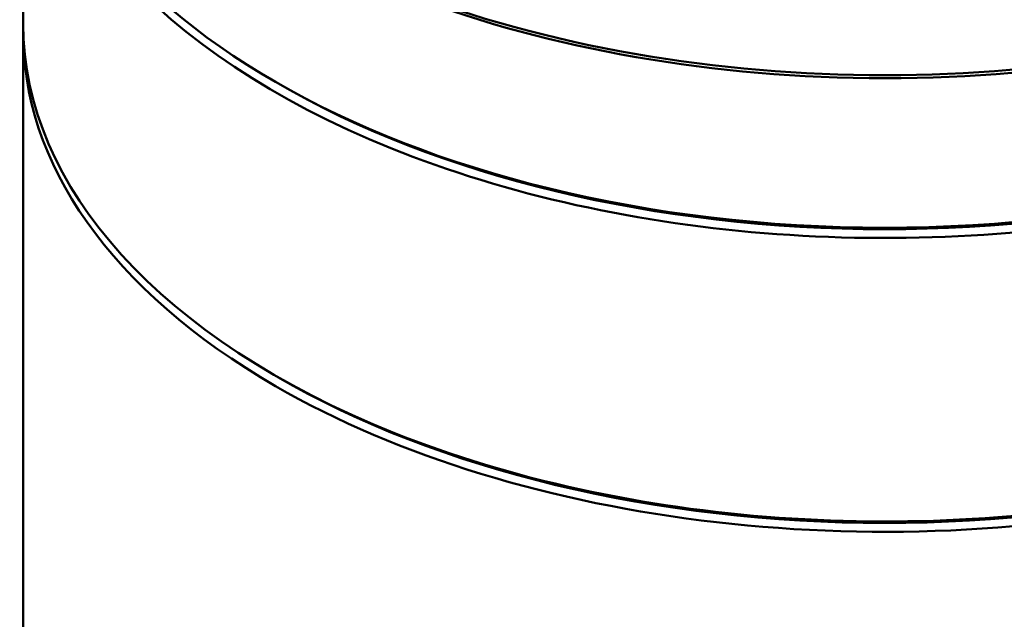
# Model space of a CAD drawing. Header units: millimetres. Extents: x 5 to 579, y 5 to 290.
# Tile 72 of 85: x 338.21 to 353.81, y 246.51 to 256.01. Entities that reach past the tile are written whole.
import ezdxf

# ---------------------------------------------------------------- set-up
doc = ezdxf.new("R2010")
doc.units = ezdxf.units.MM
doc.layers.add('1', color=7, linetype='Continuous', true_color=0xffffff)

msp = doc.modelspace()

# ---------------------------------------------------------------- linework, layer by layer
at = {"layer": '1', "color": 18, "linetype": 'Continuous', "lineweight": 50}
for p, q in [((338.26394, 260.43326), (338.26394, 255.94253)), ((338.26394, 255.77923), (338.26394, 199.2389))]:
    msp.add_line(p, q, dxfattribs=at)
for centre, major_axis, start_param, end_param in [((351.91387, 263.04613), (-13.70697, 0), 0.01237002, 2.35619449), ((351.91394, 260.59656), (-13.65, 0), 0, 3.14159265), ((351.91394, 260.43326), (13.65, 0), 3.13118475, 5.07229631), ((351.91394, 262.9644), (13.65, 0), 3.55157049, 5.87418921), ((351.91394, 255.94253), (-13.65, 0), 0, 1.93070366), ((351.91394, 255.77923), (13.65, 0), 3.13118613, 3.92699082), ((351.91394, 255.77923), (13.65, 0), 3.92699082, 6.28318531), ((351.91394, 260.51491), (13.55, 0), 3.92335835, 5.50141961), ((351.91394, 255.86088), (-13.55, 0), 0.7817657, 2.35982696)]:
    msp.add_ellipse(centre, major_axis=major_axis, ratio=0.57735, start_param=start_param, end_param=end_param, dxfattribs=at)

doc.saveas('drawing.dxf')
